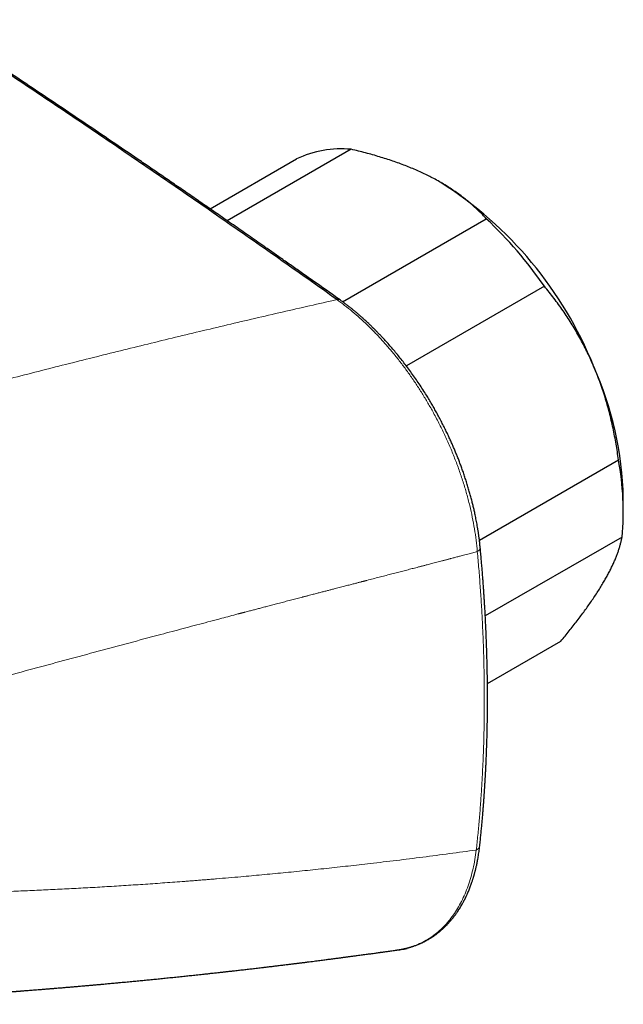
# Model space of a CAD drawing. Header units: millimetres. Extents: x 8 to 736, y 12 to 522.
# Tile 55 of 62: x 698 to 734, y 164 to 222. Entities that reach past the tile are written whole.
import ezdxf

# ---------------------------------------------------------------- set-up
doc = ezdxf.new("R2010")
doc.units = ezdxf.units.MM

msp = doc.modelspace()

# ---------------------------------------------------------------- linework, layer by layer
at = {"color": 7, "linetype": 'Continuous', "lineweight": 30}
for p, q in [((717.702, 214.161), (710.502, 210.005)), ((709.503, 210.697), (714.531, 213.599)), ((722.926, 212.23), (722.909, 212.24)), ((717.204, 205.297), (725.564, 210.123)), ((728.943, 206.197), (720.914, 201.562)), ((725.163, 191.431), (733.25, 196.099)), ((733.531, 193.044), (733.531, 193.86)), ((733.458, 191.611), (725.505, 187.02)), ((725.631, 183.085), (729.903, 185.551))]:
    msp.add_line(p, q, dxfattribs=at)
for centre, radius, start, end in [((717.141, 208.094), 6.093, 84.7233, 115.368), ((710.665, 193.004), 22.803, 22.0274, 57.474), ((708.463, 191.984), 24.929, 34.7593, 46.6863), ((713.566, 193.422), 19.97, 1.2582, 24.0383), ((717.244, 193.106), 16.283, 354.7329, 10.5908)]:
    msp.add_arc(centre, radius, start, end, dxfattribs=at)
at = {"color": 252, "linetype": 'Continuous', "lineweight": 0}
for centre, radius, start, end in [((716.946, 205.207), 0.224, 58.1812, 107.7393), ((724.931, 191.021), 0.278, 293.4798, 357.7836), ((724.861, 173.711), 0.328, 291.6237, 349.8804)]:
    msp.add_arc(centre, radius, start, end, dxfattribs=at)
at = {"color": 7, "linetype": 'Continuous', "lineweight": 30}
for points, knots in [([(716.878, 205.421), (715.749, 206.22), (713.491, 207.818), (710.097, 210.185), (706.699, 212.53), (703.297, 214.851), (699.89, 217.149), (696.543, 219.38), (693.258, 221.545), (690.034, 223.646), (686.806, 225.725), (683.575, 227.783), (680.341, 229.82), (677.103, 231.835), (673.862, 233.829), (670.619, 235.801), (667.372, 237.751), (664.141, 239.669), (660.928, 241.553), (657.731, 243.405), (654.531, 245.236), (651.31, 247.057), (648.067, 248.867), (644.802, 250.666), (641.535, 252.443), (638.266, 254.197), (635.015, 255.919), (631.781, 257.609), (628.565, 259.267), (625.347, 260.904), (622.106, 262.53), (618.841, 264.145), (615.553, 265.747), (612.264, 267.327), (608.974, 268.885), (605.682, 270.419), (602.39, 271.932), (600.194, 272.921), (599.096, 273.416)], [0, 0, 0, 0, 0.0292677, 0.0585355, 0.0878036, 0.1170719, 0.1463404, 0.1756091, 0.2032055, 0.230802, 0.2583986, 0.2859954, 0.3135923, 0.3411894, 0.3687865, 0.3963837, 0.423981, 0.4515783, 0.4786829, 0.5057876, 0.5328922, 0.5599969, 0.5875944, 0.6151918, 0.6427893, 0.6703867, 0.697984, 0.7250885, 0.7521929, 0.7792972, 0.8064015, 0.8340588, 0.8617159, 0.889373, 0.9170299, 0.9446868, 0.9723434, 1, 1, 1, 1]), ([(717.065, 205.398), (716.94, 205.486), (716.694, 205.661), (716.329, 205.919), (715.974, 206.171), (715.628, 206.415), (715.291, 206.652), (714.965, 206.883), (714.648, 207.106), (714.335, 207.326), (714.028, 207.542), (713.726, 207.754), (713.435, 207.958), (713.154, 208.155), (712.884, 208.344), (712.559, 208.572), (712.176, 208.839), (711.733, 209.148), (711.293, 209.455), (710.855, 209.759), (710.42, 210.062), (709.874, 210.44), (709.22, 210.893), (708.46, 211.418), (707.708, 211.936), (706.966, 212.446), (706.232, 212.948), (705.235, 213.63), (703.969, 214.492), (702.432, 215.533), (700.894, 216.569), (699.356, 217.6), (697.566, 218.793), (695.524, 220.146), (693.23, 221.653), (690.933, 223.15), (688.635, 224.636), (686.336, 226.111), (684.034, 227.576), (681.731, 229.029), (679.426, 230.472), (677.119, 231.904), (674.811, 233.325), (672.502, 234.735), (670.053, 236.217), (667.465, 237.77), (664.737, 239.39), (662.008, 240.994), (659.57, 242.412), (657.425, 243.65), (655.573, 244.71), (653.523, 245.876), (651.929, 246.775), (650.793, 247.412), (650.311, 247.682), (649.825, 247.954), (649.329, 248.23), (648.821, 248.512), (648.302, 248.801), (647.775, 249.093), (647.238, 249.39), (646.757, 249.655), (646.335, 249.888), (645.976, 250.085), (645.623, 250.28), (645.275, 250.47), (644.934, 250.657), (644.586, 250.848), (644.232, 251.041), (643.873, 251.237), (643.591, 251.391), (643.384, 251.503), (643.255, 251.574), (643.133, 251.64), (643.02, 251.701), (642.917, 251.757), (642.826, 251.807), (642.747, 251.849), (642.68, 251.886), (642.62, 251.918), (642.566, 251.948), (642.515, 251.975), (642.463, 252.003), (642.397, 252.039), (642.315, 252.084), (642.213, 252.139), (642.099, 252.201), (641.977, 252.267), (641.846, 252.337), (641.708, 252.412), (641.56, 252.492), (641.401, 252.578), (641.234, 252.668), (641.061, 252.762), (640.885, 252.856), (640.71, 252.95), (640.389, 253.123), (639.924, 253.373), (639.34, 253.686), (638.787, 253.982), (638.264, 254.261), (637.749, 254.535), (637.109, 254.875), (636.346, 255.28), (635.459, 255.748), (634.582, 256.209), (633.317, 256.872), (631.661, 257.735), (629.609, 258.795), (627.463, 259.894), (625.223, 261.03), (622.889, 262.202), (620.555, 263.363), (618.219, 264.513), (615.883, 265.651), (614.181, 266.471), (613.114, 266.982), (612.682, 267.189), (612.25, 267.395), (611.818, 267.601), (611.387, 267.805), (610.96, 268.008), (610.539, 268.207), (610.103, 268.413), (609.653, 268.626), (609.19, 268.844), (608.835, 269.011), (608.584, 269.128), (608.436, 269.198), (608.288, 269.267), (608.142, 269.335), (607.996, 269.403), (607.848, 269.472), (607.694, 269.544), (607.531, 269.621), (607.358, 269.701), (607.175, 269.786), (606.983, 269.876), (606.782, 269.969), (606.574, 270.066), (606.356, 270.167), (606.13, 270.272), (605.893, 270.382), (605.644, 270.497), (605.384, 270.617), (605.115, 270.742), (604.835, 270.87), (604.546, 271.003), (604.247, 271.141), (603.939, 271.282), (603.621, 271.428), (603.293, 271.578), (602.955, 271.733), (602.608, 271.891), (602.25, 272.054), (601.884, 272.221), (601.494, 272.397), (601.081, 272.585), (600.643, 272.782), (600.194, 272.985), (599.734, 273.192), (599.422, 273.332), (599.265, 273.403)], [0, 0, 0, 0, 0.0032341, 0.0063856, 0.0094545, 0.0124409, 0.0153447, 0.018166, 0.0209047, 0.0235608, 0.0262549, 0.0288584, 0.0313712, 0.0337935, 0.0361251, 0.0383662, 0.0422111, 0.0460251, 0.0498193, 0.0535937, 0.0573483, 0.061083, 0.0677028, 0.0742542, 0.0807251, 0.087115, 0.093424, 0.0996519, 0.112861, 0.1260662, 0.1392715, 0.1524767, 0.165682, 0.1853328, 0.2049835, 0.2246343, 0.2442851, 0.263936, 0.2835868, 0.3032377, 0.3228887, 0.3425396, 0.3621906, 0.3818416, 0.4014926, 0.4246528, 0.447813, 0.4709732, 0.4941335, 0.5098201, 0.5255067, 0.5411934, 0.5618998, 0.5659671, 0.5700345, 0.5741325, 0.5783006, 0.5826167, 0.5870057, 0.5914675, 0.5960021, 0.6006096, 0.6036659, 0.6067098, 0.6097, 0.6126363, 0.6155189, 0.6183478, 0.6214522, 0.6244892, 0.6274587, 0.6286069, 0.629713, 0.6307423, 0.6316947, 0.6325701, 0.6333687, 0.633992, 0.6345587, 0.635069, 0.6355228, 0.635925, 0.6363546, 0.6368388, 0.6375939, 0.6384523, 0.6394141, 0.6404792, 0.6415547, 0.6427184, 0.6439702, 0.6453102, 0.6467384, 0.6482164, 0.6497002, 0.6511772, 0.6526473, 0.6578416, 0.6629485, 0.6674343, 0.6718504, 0.6761968, 0.6804764, 0.6880381, 0.6955169, 0.7029126, 0.7102253, 0.7275189, 0.744812, 0.7621052, 0.7817566, 0.8014079, 0.8210593, 0.8407107, 0.8603621, 0.8800135, 0.8836451, 0.8872767, 0.8909082, 0.8945398, 0.8981714, 0.9017744, 0.9053109, 0.9087807, 0.9127671, 0.9166617, 0.9204646, 0.9217245, 0.922974, 0.9242131, 0.9254418, 0.9266601, 0.9278813, 0.9291743, 0.9305458, 0.9319986, 0.9335326, 0.9351479, 0.9368444, 0.9385897, 0.9404135, 0.9423156, 0.944296, 0.9463977, 0.948581, 0.950846, 0.9531925, 0.9556206, 0.9581304, 0.9607218, 0.9633948, 0.9661494, 0.9689856, 0.9719034, 0.9749028, 0.9779839, 0.9811465, 0.9847197, 0.9883917, 0.9921624, 0.9960318, 1, 1, 1, 1]), ([(722.34, 212.55), (722.294, 212.573), (722.143, 212.65), (721.879, 212.778), (721.546, 212.929), (721.205, 213.075), (720.853, 213.215), (720.492, 213.35), (720.122, 213.481), (719.746, 213.605), (719.357, 213.725), (718.956, 213.842), (718.544, 213.954), (718.126, 214.061), (717.843, 214.127), (717.702, 214.161)], [0, 0, 0, 0, 0.034083, 0.112691, 0.191333, 0.269977, 0.348587, 0.428233, 0.507908, 0.587587, 0.667237, 0.750328, 0.833419, 0.916709, 1, 1, 1, 1]), ([(725.564, 210.123), (725.495, 210.198), (725.356, 210.347), (725.136, 210.568), (724.908, 210.784), (724.67, 210.996), (724.423, 211.203), (724.165, 211.407), (723.895, 211.607), (723.612, 211.804), (723.316, 211.997), (723.005, 212.186), (722.68, 212.372), (722.453, 212.491), (722.34, 212.55)], [0, 0, 0, 0, 0.083085, 0.166179, 0.249261, 0.331219, 0.41319, 0.495146, 0.577992, 0.660854, 0.743698, 0.829125, 0.914574, 1, 1, 1, 1]), ([(731.804, 201.556), (731.78, 201.61), (731.699, 201.8), (731.552, 202.123), (731.36, 202.521), (731.159, 202.912), (730.948, 203.299), (730.728, 203.679), (730.501, 204.052), (730.267, 204.415), (730.023, 204.776), (729.767, 205.138), (729.499, 205.499), (729.225, 205.853), (729.037, 206.082), (728.943, 206.197)], [0, 0, 0, 0, 0.031425, 0.110773, 0.190157, 0.269542, 0.348893, 0.42894, 0.508988, 0.58762, 0.666253, 0.749675, 0.833122, 0.916573, 1, 1, 1, 1]), ([(725.209, 191.011), (725.201, 191.088), (725.186, 191.24), (725.16, 191.465), (725.132, 191.68), (725.102, 191.885), (725.072, 192.079), (725.041, 192.262), (725.01, 192.434), (724.98, 192.596), (724.949, 192.748), (724.92, 192.891), (724.891, 193.025), (724.864, 193.148), (724.837, 193.267), (724.809, 193.383), (724.781, 193.502), (724.74, 193.665), (724.685, 193.876), (724.614, 194.136), (724.538, 194.402), (724.456, 194.675), (724.368, 194.95), (724.278, 195.22), (724.188, 195.481), (724.098, 195.731), (724.007, 195.973), (723.916, 196.208), (723.825, 196.436), (723.734, 196.656), (723.642, 196.872), (723.545, 197.093), (723.441, 197.325), (723.327, 197.57), (723.205, 197.825), (723.074, 198.089), (722.935, 198.362), (722.793, 198.63), (722.65, 198.892), (722.508, 199.146), (722.357, 199.407), (722.199, 199.671), (722.021, 199.96), (721.823, 200.27), (721.609, 200.593), (721.391, 200.91), (721.169, 201.221), (720.945, 201.524), (720.724, 201.812), (720.507, 202.086), (720.29, 202.351), (720.072, 202.609), (719.853, 202.859), (719.661, 203.072), (719.495, 203.251), (719.376, 203.376), (719.282, 203.473), (719.216, 203.541), (719.159, 203.599), (719.114, 203.645), (719.078, 203.681), (719.047, 203.712), (719.018, 203.74), (718.988, 203.77), (718.953, 203.804), (718.909, 203.847), (718.856, 203.899), (718.793, 203.96), (718.722, 204.028), (718.642, 204.103), (718.554, 204.184), (718.457, 204.273), (718.35, 204.369), (718.235, 204.471), (718.11, 204.58), (717.979, 204.69), (717.844, 204.803), (717.704, 204.916), (717.556, 205.033), (717.4, 205.153), (717.235, 205.276), (717.122, 205.356), (717.065, 205.398)], [0, 0, 0, 0, 0.0152, 0.029702, 0.043507, 0.056617, 0.069033, 0.080554, 0.091408, 0.101597, 0.111122, 0.120158, 0.128504, 0.136161, 0.143368, 0.150636, 0.157985, 0.165413, 0.181142, 0.197216, 0.213634, 0.230396, 0.247501, 0.264484, 0.280249, 0.29558, 0.310478, 0.324945, 0.338981, 0.352588, 0.365768, 0.379092, 0.393693, 0.408952, 0.424874, 0.44146, 0.458715, 0.476645, 0.492519, 0.50889, 0.525739, 0.543064, 0.560593, 0.583033, 0.60487, 0.626104, 0.648188, 0.669583, 0.69029, 0.710309, 0.729643, 0.749449, 0.768775, 0.787653, 0.799868, 0.811889, 0.818109, 0.823938, 0.828814, 0.832619, 0.835522, 0.837873, 0.840568, 0.842701, 0.845583, 0.849258, 0.853726, 0.858987, 0.865041, 0.871601, 0.878892, 0.886917, 0.895676, 0.90517, 0.9154, 0.926369, 0.937073, 0.948401, 0.960355, 0.972937, 0.986151, 1, 1, 1, 1]), ([(733.25, 196.099), (733.228, 196.253), (733.186, 196.561), (733.111, 197.021), (733.028, 197.48), (732.935, 197.938), (732.833, 198.394), (732.722, 198.848), (732.6, 199.296), (732.467, 199.747), (732.321, 200.202), (732.16, 200.659), (731.989, 201.112), (731.865, 201.408), (731.804, 201.556)], [0, 0, 0, 0, 0.082025, 0.164072, 0.246116, 0.328135, 0.410674, 0.493213, 0.574834, 0.656455, 0.742321, 0.82823, 0.914137, 1, 1, 1, 1]), ([(732.388, 188.989), (732.408, 189.024), (732.476, 189.141), (732.585, 189.335), (732.71, 189.569), (732.826, 189.797), (732.932, 190.019), (733.028, 190.236), (733.115, 190.447), (733.193, 190.649), (733.262, 190.849), (733.324, 191.046), (733.378, 191.241), (733.423, 191.43), (733.447, 191.551), (733.458, 191.611)], [0, 0, 0, 0, 0.034083, 0.113223, 0.192397, 0.271573, 0.350714, 0.430546, 0.510378, 0.588808, 0.667237, 0.750413, 0.833614, 0.916819, 1, 1, 1, 1]), ([(725.184, 173.653), (725.196, 173.765), (725.219, 173.983), (725.252, 174.306), (725.282, 174.616), (725.31, 174.914), (725.335, 175.198), (725.358, 175.468), (725.379, 175.725), (725.399, 175.969), (725.416, 176.202), (725.432, 176.422), (725.447, 176.63), (725.46, 176.826), (725.471, 176.989), (725.479, 177.121), (725.485, 177.226), (725.491, 177.325), (725.497, 177.418), (725.502, 177.512), (725.507, 177.602), (725.512, 177.688), (725.516, 177.761), (725.519, 177.82), (725.522, 177.862), (725.523, 177.889), (725.524, 177.905), (725.525, 177.919), (725.525, 177.937), (725.527, 177.962), (725.529, 177.995), (725.531, 178.051), (725.535, 178.127), (725.54, 178.225), (725.545, 178.332), (725.55, 178.446), (725.556, 178.568), (725.564, 178.752), (725.574, 178.996), (725.585, 179.303), (725.595, 179.616), (725.605, 179.937), (725.613, 180.265), (725.621, 180.657), (725.629, 181.108), (725.634, 181.613), (725.636, 182.12), (725.635, 182.63), (725.631, 183.149), (725.624, 183.665), (725.614, 184.184), (725.601, 184.703), (725.585, 185.221), (725.566, 185.734), (725.549, 186.122), (725.537, 186.386), (725.53, 186.527), (725.524, 186.668), (725.516, 186.809), (725.509, 186.949), (725.501, 187.094), (725.493, 187.252), (725.483, 187.427), (725.471, 187.621), (725.459, 187.829), (725.445, 188.051), (725.429, 188.286), (725.412, 188.536), (725.394, 188.8), (725.373, 189.077), (725.351, 189.369), (725.327, 189.673), (725.301, 189.989), (725.272, 190.317), (725.242, 190.659), (725.22, 190.892), (725.209, 191.011)], [0, 0, 0, 0, 0.020317, 0.039851, 0.058606, 0.076581, 0.093779, 0.109913, 0.125298, 0.139935, 0.153824, 0.166968, 0.179364, 0.191016, 0.201922, 0.208396, 0.214576, 0.220462, 0.226046, 0.231195, 0.237047, 0.242116, 0.2464, 0.2499, 0.252617, 0.253798, 0.254732, 0.255423, 0.25634, 0.257827, 0.259883, 0.26227, 0.267592, 0.273386, 0.27965, 0.286386, 0.293592, 0.301165, 0.318697, 0.336626, 0.354952, 0.373676, 0.392798, 0.412153, 0.442022, 0.47116, 0.499568, 0.529558, 0.559071, 0.588581, 0.618091, 0.647601, 0.677007, 0.706018, 0.734616, 0.742595, 0.750541, 0.758455, 0.766336, 0.774185, 0.782125, 0.790644, 0.800741, 0.811599, 0.823218, 0.8356, 0.848743, 0.86265, 0.87732, 0.892755, 0.908954, 0.925919, 0.943328, 0.961476, 0.980367, 1, 1, 1, 1]), ([(729.903, 185.551), (729.986, 185.652), (730.15, 185.853), (730.39, 186.151), (730.624, 186.448), (730.851, 186.742), (731.071, 187.033), (731.283, 187.32), (731.485, 187.602), (731.682, 187.884), (731.872, 188.166), (732.056, 188.446), (732.229, 188.722), (732.335, 188.9), (732.388, 188.989)], [0, 0, 0, 0, 0.082025, 0.164072, 0.246116, 0.328135, 0.410674, 0.493213, 0.574834, 0.656455, 0.742321, 0.82823, 0.914137, 1, 1, 1, 1]), ([(720.35, 167.59), (720.37, 167.593), (720.411, 167.598), (720.464, 167.606), (720.512, 167.614), (720.568, 167.623), (720.629, 167.634), (720.697, 167.646), (720.77, 167.661), (720.842, 167.677), (720.907, 167.693), (720.962, 167.706), (721.008, 167.718), (721.048, 167.729), (721.078, 167.737), (721.101, 167.744), (721.12, 167.749), (721.141, 167.755), (721.169, 167.764), (721.202, 167.774), (721.241, 167.786), (721.283, 167.799), (721.325, 167.813), (721.383, 167.833), (721.454, 167.859), (721.536, 167.89), (721.603, 167.917), (721.657, 167.939), (721.698, 167.957), (721.732, 167.972), (721.759, 167.984), (721.785, 167.995), (721.813, 168.008), (721.847, 168.024), (721.894, 168.047), (721.952, 168.075), (722.017, 168.109), (722.08, 168.143), (722.141, 168.176), (722.197, 168.209), (722.25, 168.24), (722.301, 168.27), (722.348, 168.3), (722.393, 168.329), (722.436, 168.357), (722.481, 168.387), (722.538, 168.426), (722.604, 168.473), (722.677, 168.527), (722.748, 168.582), (722.816, 168.636), (722.874, 168.684), (722.923, 168.726), (722.963, 168.761), (723.002, 168.795), (723.043, 168.832), (723.091, 168.877), (723.149, 168.932), (723.214, 168.996), (723.281, 169.064), (723.348, 169.135), (723.414, 169.208), (723.481, 169.284), (723.537, 169.351), (723.583, 169.406), (723.616, 169.447), (723.645, 169.484), (723.67, 169.517), (723.694, 169.547), (723.719, 169.58), (723.75, 169.621), (723.786, 169.671), (723.825, 169.726), (723.875, 169.798), (723.934, 169.885), (724.002, 169.99), (724.07, 170.1), (724.126, 170.195), (724.17, 170.272), (724.201, 170.328), (724.23, 170.381), (724.254, 170.427), (724.272, 170.461), (724.285, 170.486), (724.294, 170.504), (724.302, 170.519), (724.311, 170.536), (724.323, 170.561), (724.34, 170.594), (724.361, 170.638), (724.386, 170.689), (724.413, 170.747), (724.444, 170.813), (724.495, 170.928), (724.566, 171.095), (724.651, 171.314), (724.714, 171.49), (724.755, 171.615), (724.778, 171.683), (724.797, 171.745), (724.814, 171.799), (724.828, 171.847), (724.841, 171.891), (724.853, 171.933), (724.866, 171.978), (724.879, 172.025), (724.892, 172.074), (724.907, 172.128), (724.923, 172.19), (724.941, 172.262), (724.962, 172.346), (724.983, 172.438), (725.005, 172.537), (725.027, 172.642), (725.05, 172.758), (725.074, 172.883), (725.097, 173.018), (725.12, 173.162), (725.143, 173.316), (725.165, 173.481), (725.178, 173.595), (725.184, 173.653)], [0, 0, 0, 0, 0.00578, 0.01172, 0.018061, 0.025221, 0.033229, 0.042087, 0.051793, 0.062348, 0.07059, 0.07786, 0.084159, 0.089487, 0.093843, 0.096364, 0.09857, 0.101432, 0.105093, 0.109554, 0.114714, 0.120485, 0.126147, 0.131616, 0.143857, 0.154999, 0.165037, 0.171631, 0.177298, 0.182037, 0.185848, 0.188798, 0.192715, 0.197611, 0.203485, 0.212574, 0.222314, 0.231581, 0.240377, 0.2487, 0.25655, 0.263904, 0.271313, 0.278002, 0.284114, 0.290982, 0.298933, 0.31054, 0.322334, 0.333759, 0.344815, 0.355115, 0.362399, 0.368971, 0.375231, 0.38216, 0.3898, 0.400578, 0.412377, 0.424447, 0.436673, 0.449054, 0.461591, 0.474083, 0.481428, 0.487994, 0.493781, 0.49879, 0.503087, 0.507787, 0.514353, 0.522029, 0.530512, 0.538989, 0.554, 0.568876, 0.584356, 0.600782, 0.608448, 0.616304, 0.623671, 0.629775, 0.634616, 0.637535, 0.639674, 0.641509, 0.643759, 0.646434, 0.651197, 0.656898, 0.663537, 0.671112, 0.679623, 0.688683, 0.715147, 0.741986, 0.769202, 0.778081, 0.786103, 0.793265, 0.799567, 0.805009, 0.809765, 0.814656, 0.819758, 0.825098, 0.830676, 0.836566, 0.843493, 0.851636, 0.860997, 0.871574, 0.882085, 0.893573, 0.906037, 0.919478, 0.933895, 0.949006, 0.96506, 0.982058, 1, 1, 1, 1]), ([(685.097, 164.432), (685.159, 164.435), (685.28, 164.44), (685.456, 164.447), (685.62, 164.453), (685.772, 164.459), (685.91, 164.465), (686.037, 164.47), (686.15, 164.475), (686.252, 164.479), (686.341, 164.483), (686.416, 164.486), (686.478, 164.489), (686.531, 164.491), (686.575, 164.493), (686.616, 164.495), (686.66, 164.497), (686.713, 164.499), (686.775, 164.502), (686.845, 164.505), (686.924, 164.508), (687.011, 164.512), (687.129, 164.518), (687.272, 164.524), (687.435, 164.531), (687.583, 164.538), (687.717, 164.544), (687.837, 164.55), (687.947, 164.555), (688.047, 164.56), (688.135, 164.564), (688.21, 164.568), (688.276, 164.571), (688.341, 164.574), (688.414, 164.577), (688.496, 164.581), (688.586, 164.586), (688.685, 164.591), (688.797, 164.596), (688.921, 164.602), (689.053, 164.609), (689.187, 164.616), (689.322, 164.622), (689.572, 164.635), (689.809, 164.647), (690.032, 164.659), (690.12, 164.664), (690.201, 164.668), (690.275, 164.672), (690.34, 164.676), (690.398, 164.679), (690.448, 164.681), (690.496, 164.684), (690.545, 164.687), (690.597, 164.689), (690.661, 164.693), (690.738, 164.697), (690.828, 164.702), (690.925, 164.707), (691.029, 164.713), (691.139, 164.719), (691.258, 164.726), (691.384, 164.733), (691.519, 164.741), (691.643, 164.748), (691.752, 164.754), (691.847, 164.76), (691.944, 164.765), (692.038, 164.771), (692.126, 164.776), (692.202, 164.78), (692.268, 164.784), (692.327, 164.788), (692.385, 164.791), (692.444, 164.795), (692.521, 164.799), (692.616, 164.805), (692.725, 164.812), (692.831, 164.818), (692.93, 164.824), (693.015, 164.829), (693.086, 164.834), (693.146, 164.837), (693.208, 164.841), (693.275, 164.845), (693.35, 164.85), (693.434, 164.855), (693.518, 164.861), (693.602, 164.866), (693.685, 164.871), (693.773, 164.877), (693.866, 164.882), (693.959, 164.888), (694.05, 164.894), (694.141, 164.9), (694.23, 164.906), (694.316, 164.911), (694.39, 164.916), (694.456, 164.921), (694.517, 164.925), (694.581, 164.929), (694.661, 164.934), (694.758, 164.94), (694.875, 164.948), (694.999, 164.956), (695.17, 164.968), (695.383, 164.982), (695.585, 164.996), (695.733, 165.006), (695.827, 165.013), (695.915, 165.019), (695.993, 165.024), (696.061, 165.029), (696.12, 165.033), (696.173, 165.037), (696.221, 165.04), (696.275, 165.044), (696.34, 165.049), (696.418, 165.054), (696.506, 165.06), (696.606, 165.068), (696.717, 165.076), (696.836, 165.084), (696.962, 165.093), (697.158, 165.107), (697.426, 165.127), (697.68, 165.146), (697.855, 165.159), (697.946, 165.166), (698.033, 165.172), (698.113, 165.179), (698.186, 165.184), (698.25, 165.189), (698.305, 165.193), (698.353, 165.197), (698.396, 165.2), (698.437, 165.203), (698.479, 165.206), (698.524, 165.21), (698.572, 165.214), (698.642, 165.219), (698.738, 165.226), (698.863, 165.236), (699.002, 165.247), (699.157, 165.259), (699.327, 165.273), (699.51, 165.287), (699.705, 165.303), (699.876, 165.316), (700.014, 165.328), (700.115, 165.336), (700.209, 165.344), (700.296, 165.351), (700.377, 165.357), (700.453, 165.364), (700.549, 165.372), (700.67, 165.382), (700.816, 165.394), (700.988, 165.408), (701.182, 165.425), (701.399, 165.443), (701.62, 165.462), (701.811, 165.478), (701.971, 165.492), (702.099, 165.503), (702.222, 165.514), (702.338, 165.524), (702.447, 165.534), (702.547, 165.543), (702.638, 165.551), (702.72, 165.558), (702.799, 165.565), (702.883, 165.573), (702.973, 165.581), (703.07, 165.589), (703.186, 165.6), (703.321, 165.612), (703.472, 165.626), (703.624, 165.64), (703.773, 165.653), (703.919, 165.667), (704.063, 165.68), (704.283, 165.701), (704.579, 165.728), (704.934, 165.762), (705.268, 165.794), (705.586, 165.825), (705.905, 165.856), (706.23, 165.888), (706.562, 165.921), (706.902, 165.956), (707.251, 165.991), (707.548, 166.022), (707.788, 166.046), (707.964, 166.065), (708.132, 166.082), (708.292, 166.099), (708.45, 166.116), (708.615, 166.133), (708.79, 166.152), (708.976, 166.172), (709.168, 166.192), (709.34, 166.211), (709.491, 166.227), (709.62, 166.241), (709.75, 166.256), (709.88, 166.27), (710, 166.283), (710.106, 166.295), (710.199, 166.305), (710.285, 166.315), (710.366, 166.324), (710.442, 166.332), (710.521, 166.341), (710.608, 166.351), (710.707, 166.362), (710.815, 166.374), (710.937, 166.388), (711.072, 166.403), (711.219, 166.42), (711.367, 166.437), (711.515, 166.454), (711.661, 166.47), (711.806, 166.487), (711.949, 166.504), (712.099, 166.521), (712.252, 166.539), (712.408, 166.557), (712.539, 166.573), (712.644, 166.585), (712.728, 166.595), (712.816, 166.606), (712.908, 166.617), (713.007, 166.628), (713.112, 166.641), (713.225, 166.655), (713.341, 166.668), (713.465, 166.683), (713.594, 166.699), (713.727, 166.715), (713.855, 166.731), (713.976, 166.746), (714.092, 166.76), (714.198, 166.773), (714.298, 166.785), (714.386, 166.796), (714.464, 166.806), (714.533, 166.814), (714.598, 166.822), (714.658, 166.83), (714.715, 166.837), (714.768, 166.844), (714.82, 166.85), (714.874, 166.857), (714.937, 166.865), (715.008, 166.874), (715.088, 166.884), (715.176, 166.895), (715.3, 166.911), (715.454, 166.93), (715.632, 166.953), (715.8, 166.974), (715.958, 166.995), (716.107, 167.014), (716.245, 167.031), (716.373, 167.048), (716.502, 167.065), (716.632, 167.082), (716.763, 167.099), (716.886, 167.115), (716.999, 167.13), (717.091, 167.142), (717.166, 167.152), (717.231, 167.16), (717.302, 167.17), (717.381, 167.18), (717.467, 167.191), (717.559, 167.204), (717.656, 167.217), (717.756, 167.23), (717.859, 167.244), (717.962, 167.257), (718.08, 167.273), (718.212, 167.291), (718.359, 167.311), (718.504, 167.33), (718.645, 167.349), (718.782, 167.368), (718.918, 167.387), (719.05, 167.404), (719.177, 167.422), (719.274, 167.435), (719.344, 167.445), (719.395, 167.452), (719.452, 167.46), (719.517, 167.469), (719.589, 167.478), (719.674, 167.49), (719.773, 167.504), (719.888, 167.52), (720.014, 167.537), (720.149, 167.556), (720.295, 167.576), (720.449, 167.598), (720.613, 167.621), (720.786, 167.645), (720.905, 167.662), (720.966, 167.671)], [0, 0, 0, 0, 0.0051176, 0.0099071, 0.0143685, 0.0185019, 0.0223072, 0.0257253, 0.028827, 0.0316123, 0.0340812, 0.0360512, 0.0377596, 0.0392066, 0.0403921, 0.0413174, 0.0425412, 0.0439967, 0.0456839, 0.0476028, 0.0497534, 0.0521357, 0.0547356, 0.0594375, 0.0638765, 0.0680529, 0.0715597, 0.0748571, 0.0778987, 0.0806265, 0.0830401, 0.0851397, 0.0867344, 0.088493, 0.0904892, 0.0927231, 0.0951946, 0.0979038, 0.1008506, 0.1043666, 0.1080367, 0.1117139, 0.115398, 0.1190891, 0.1322996, 0.1349021, 0.1373592, 0.1395886, 0.1415903, 0.143398, 0.1449687, 0.1463023, 0.1475522, 0.148895, 0.1503309, 0.15186, 0.1541573, 0.1566371, 0.1592995, 0.1621444, 0.165186, 0.1684132, 0.1718825, 0.175594, 0.1795475, 0.1820558, 0.1846527, 0.1873381, 0.190034, 0.1924547, 0.1945738, 0.1962956, 0.1978641, 0.1994621, 0.201092, 0.2027538, 0.2058005, 0.208874, 0.2117799, 0.214508, 0.2170583, 0.2187711, 0.2203932, 0.2220218, 0.2238694, 0.2259434, 0.2282437, 0.2307705, 0.2329147, 0.2351986, 0.2376223, 0.2401858, 0.2428476, 0.2453592, 0.2476792, 0.250355, 0.2527206, 0.2547759, 0.256521, 0.2581215, 0.2598796, 0.2618016, 0.264712, 0.2679324, 0.2714489, 0.275023, 0.2820869, 0.2890381, 0.2917381, 0.2943798, 0.296809, 0.2990109, 0.3008427, 0.3024806, 0.3039246, 0.305186, 0.3064926, 0.3084077, 0.3105544, 0.3129326, 0.3157376, 0.3188085, 0.3221451, 0.3256739, 0.3292537, 0.3384111, 0.3478653, 0.3503905, 0.3529361, 0.355383, 0.357613, 0.3596262, 0.3614226, 0.3629351, 0.36425, 0.365372, 0.3664766, 0.3676525, 0.3688995, 0.3702179, 0.3716074, 0.3747498, 0.3782049, 0.3819727, 0.3863509, 0.3910759, 0.3961479, 0.4015668, 0.4073327, 0.4103264, 0.4131344, 0.4157456, 0.4181602, 0.420378, 0.422426, 0.4244892, 0.4284025, 0.432485, 0.4367366, 0.4426733, 0.448724, 0.4548547, 0.4610653, 0.4646501, 0.4682545, 0.4717121, 0.4749501, 0.4779685, 0.4807673, 0.4833465, 0.4855178, 0.4876552, 0.4899791, 0.4924912, 0.4951915, 0.4980801, 0.5021858, 0.5064874, 0.51072, 0.5148763, 0.5189564, 0.5229602, 0.5268878, 0.5374307, 0.5476918, 0.5566479, 0.5654504, 0.5743415, 0.5834099, 0.5926967, 0.6022111, 0.6119792, 0.6220066, 0.627197, 0.632141, 0.6368388, 0.6412904, 0.6456358, 0.6501507, 0.6551733, 0.660398, 0.6657986, 0.6713434, 0.6749025, 0.6785185, 0.6821914, 0.6859121, 0.6894732, 0.6922532, 0.6948627, 0.6973017, 0.6995701, 0.701668, 0.7036773, 0.7062417, 0.7090383, 0.7120671, 0.7153281, 0.7193156, 0.7235206, 0.7277049, 0.7318536, 0.7359666, 0.7400439, 0.7440855, 0.7480915, 0.7526752, 0.7570729, 0.7612846, 0.7636794, 0.7660096, 0.7683859, 0.7710523, 0.7737807, 0.7767641, 0.7800027, 0.7833363, 0.7865369, 0.7905243, 0.7942804, 0.7978053, 0.8013253, 0.8045798, 0.8075731, 0.8103731, 0.8130034, 0.8150657, 0.8170101, 0.8188367, 0.8205454, 0.8221363, 0.8237004, 0.8250036, 0.8265463, 0.8283285, 0.8303503, 0.8326115, 0.8351122, 0.8378332, 0.8431629, 0.848211, 0.8529775, 0.8574624, 0.8616657, 0.8655875, 0.8692279, 0.8725981, 0.8765821, 0.8803115, 0.8837864, 0.8870068, 0.8899729, 0.8916325, 0.8934419, 0.8954657, 0.8977038, 0.9001563, 0.9028229, 0.9055333, 0.9084328, 0.9113912, 0.9143188, 0.9172156, 0.9214694, 0.9256551, 0.9297726, 0.933822, 0.9377633, 0.9414891, 0.9453996, 0.9490327, 0.9523887, 0.9536533, 0.9550827, 0.9567193, 0.9585629, 0.9606134, 0.9628708, 0.9658526, 0.9691318, 0.9727084, 0.9765819, 0.9807521, 0.9851363, 0.989806, 0.9947607, 1, 1, 1, 1])]:
    msp.add_open_spline(points, degree=3, knots=knots, dxfattribs=at)
at = {"color": 252, "linetype": 'Continuous', "lineweight": 0}
for points, knots in [([(691.134, 199.061), (691.682, 199.207), (692.779, 199.499), (694.417, 199.931), (696.053, 200.358), (697.685, 200.78), (699.304, 201.195), (700.91, 201.602), (702.503, 202.002), (704.092, 202.397), (705.689, 202.789), (707.292, 203.18), (708.902, 203.567), (710.507, 203.949), (712.108, 204.326), (713.704, 204.697), (715.295, 205.062), (716.35, 205.301), (716.878, 205.421)], [0, 0, 0, 0, 0.061382, 0.12294, 0.184677, 0.246591, 0.308684, 0.369841, 0.431172, 0.492676, 0.554354, 0.61747, 0.680768, 0.744248, 0.80791, 0.871756, 0.935786, 1, 1, 1, 1]), ([(725.042, 190.767), (725.021, 190.984), (724.98, 191.419), (724.881, 192.086), (724.756, 192.761), (724.603, 193.442), (724.424, 194.128), (724.218, 194.817), (723.986, 195.507), (723.728, 196.196), (723.446, 196.884), (723.138, 197.566), (722.807, 198.243), (722.469, 198.88), (722.13, 199.476), (721.792, 200.03), (721.44, 200.573), (721.075, 201.103), (720.696, 201.618), (720.307, 202.119), (719.906, 202.602), (719.496, 203.068), (719.076, 203.516), (718.649, 203.943), (718.215, 204.349), (717.774, 204.731), (717.328, 205.092), (717.028, 205.311), (716.878, 205.421)], [0, 0, 0, 0, 0.041799, 0.083521, 0.12518, 0.166789, 0.208358, 0.2499, 0.291427, 0.332953, 0.374495, 0.416073, 0.457711, 0.499439, 0.535239, 0.571014, 0.606769, 0.642508, 0.678235, 0.713951, 0.74966, 0.785366, 0.821074, 0.856791, 0.892527, 0.928295, 0.964112, 1, 1, 1, 1]), ([(697.386, 183.451), (697.988, 183.615), (699.192, 183.942), (700.987, 184.427), (702.774, 184.908), (704.552, 185.386), (706.163, 185.817), (707.612, 186.203), (708.898, 186.545), (710.069, 186.855), (710.827, 187.055), (711.176, 187.148), (711.228, 187.161), (711.28, 187.175), (711.331, 187.189), (711.383, 187.202), (711.435, 187.216), (711.486, 187.23), (711.562, 187.25), (711.666, 187.277), (711.828, 187.32), (712.023, 187.371), (712.254, 187.432), (712.493, 187.495), (712.741, 187.56), (713.009, 187.63), (713.299, 187.706), (713.61, 187.787), (713.932, 187.872), (714.251, 187.955), (714.566, 188.037), (714.789, 188.095), (714.932, 188.132), (714.997, 188.149), (715.069, 188.168), (715.145, 188.188), (715.243, 188.213), (715.362, 188.244), (715.535, 188.289), (715.736, 188.341), (715.96, 188.4), (716.176, 188.455), (716.381, 188.509), (716.577, 188.56), (716.76, 188.607), (716.93, 188.651), (717.088, 188.692), (717.238, 188.731), (717.379, 188.767), (717.514, 188.802), (717.642, 188.836), (717.764, 188.867), (717.876, 188.896), (717.979, 188.923), (718.072, 188.947), (718.153, 188.968), (718.222, 188.986), (718.28, 189.001), (718.322, 189.012), (718.351, 189.019), (718.381, 189.027), (718.422, 189.038), (718.473, 189.051), (718.524, 189.064), (718.575, 189.077), (718.728, 189.117), (718.979, 189.182), (719.325, 189.272), (719.663, 189.359), (719.994, 189.445), (720.318, 189.529), (720.635, 189.612), (720.944, 189.692), (721.243, 189.77), (721.47, 189.829), (721.626, 189.869), (721.706, 189.89), (721.777, 189.909), (721.842, 189.926), (721.912, 189.944), (721.987, 189.964), (722.079, 189.988), (722.19, 190.017), (722.321, 190.051), (722.462, 190.088), (722.611, 190.127), (722.768, 190.167), (722.931, 190.21), (723.066, 190.246), (723.171, 190.273), (723.243, 190.292), (723.316, 190.311), (723.387, 190.33), (723.455, 190.348), (723.572, 190.378), (723.738, 190.422), (723.95, 190.478), (724.143, 190.529), (724.32, 190.575), (724.481, 190.618), (724.634, 190.658), (724.778, 190.696), (724.913, 190.732), (725, 190.755), (725.042, 190.767)], [0, 0, 0, 0, 0.062658, 0.125333, 0.188024, 0.250732, 0.313459, 0.35947, 0.405492, 0.451525, 0.485559, 0.487431, 0.489303, 0.491175, 0.493047, 0.49492, 0.496792, 0.498664, 0.500419, 0.505099, 0.509899, 0.517944, 0.526304, 0.534977, 0.543964, 0.553266, 0.564192, 0.575522, 0.587257, 0.599394, 0.61041, 0.621738, 0.623764, 0.626106, 0.628896, 0.631656, 0.634385, 0.639656, 0.64481, 0.653406, 0.661652, 0.669547, 0.677093, 0.684288, 0.691133, 0.697266, 0.703087, 0.708597, 0.713796, 0.718684, 0.723527, 0.72802, 0.732162, 0.735954, 0.739396, 0.742488, 0.744918, 0.747077, 0.748965, 0.74954, 0.75033, 0.752232, 0.754127, 0.756016, 0.757899, 0.759776, 0.772931, 0.78578, 0.798322, 0.810558, 0.822701, 0.834527, 0.846035, 0.857225, 0.868097, 0.871448, 0.874768, 0.877042, 0.879444, 0.882056, 0.884878, 0.887908, 0.892417, 0.897321, 0.902621, 0.908316, 0.914096, 0.920232, 0.926727, 0.929376, 0.93208, 0.934839, 0.937633, 0.940082, 0.942499, 0.950873, 0.958841, 0.966403, 0.972812, 0.978897, 0.984659, 0.990096, 0.99521, 1, 1, 1, 1]), ([(724.982, 173.406), (725.013, 173.693), (725.074, 174.268), (725.154, 175.138), (725.225, 176.011), (725.286, 176.89), (725.337, 177.773), (725.382, 178.714), (725.417, 179.714), (725.441, 180.773), (725.451, 181.84), (725.448, 182.874), (725.434, 183.876), (725.41, 184.845), (725.375, 185.819), (725.33, 186.798), (725.274, 187.782), (725.208, 188.772), (725.132, 189.766), (725.072, 190.433), (725.042, 190.767)], [0, 0, 0, 0, 0.052434, 0.104813, 0.157143, 0.209431, 0.261684, 0.313907, 0.375427, 0.436926, 0.498414, 0.559901, 0.614809, 0.669732, 0.724678, 0.779654, 0.834666, 0.889724, 0.944833, 1, 1, 1, 1]), ([(693.776, 170.873), (694.118, 170.881), (694.806, 170.898), (695.843, 170.928), (696.893, 170.962), (697.955, 171.002), (699.022, 171.045), (700.095, 171.094), (701.174, 171.147), (702.264, 171.204), (703.365, 171.267), (704.478, 171.335), (705.602, 171.409), (706.738, 171.488), (707.595, 171.551), (708.171, 171.595), (708.462, 171.617), (708.753, 171.64), (709.046, 171.664), (709.333, 171.687), (709.609, 171.709), (710.258, 171.763), (711.225, 171.846), (712.519, 171.963), (713.759, 172.081), (715.009, 172.206), (716.269, 172.337), (717.539, 172.475), (718.896, 172.629), (720.342, 172.801), (721.877, 172.992), (723.426, 173.193), (724.461, 173.335), (724.982, 173.406)], [0, 0, 0, 0, 0.032325, 0.065075, 0.09825, 0.131849, 0.165872, 0.199698, 0.233932, 0.268572, 0.303619, 0.339072, 0.374929, 0.411191, 0.447858, 0.45714, 0.466448, 0.475781, 0.48514, 0.494524, 0.503418, 0.511612, 0.55699, 0.596474, 0.636343, 0.676597, 0.717236, 0.758258, 0.799664, 0.848954, 0.898774, 0.949123, 1, 1, 1, 1]), ([(724.982, 173.406), (724.957, 173.22), (724.906, 172.85), (724.798, 172.319), (724.667, 171.807), (724.511, 171.319), (724.331, 170.855), (724.126, 170.416), (723.899, 170.003), (723.648, 169.618), (723.375, 169.262), (723.08, 168.935), (722.763, 168.64), (722.424, 168.378), (722.065, 168.149), (721.687, 167.957), (721.29, 167.8), (720.876, 167.682), (720.563, 167.614), (720.385, 167.597), (720.355, 167.594)], [0, 0, 0, 0, 0.058173, 0.116308, 0.174412, 0.232488, 0.290539, 0.348569, 0.406585, 0.464596, 0.522615, 0.580662, 0.63876, 0.696942, 0.755179, 0.813421, 0.871674, 0.929942, 0.988229, 1, 1, 1, 1])]:
    msp.add_open_spline(points, degree=3, knots=knots, dxfattribs=at)

doc.saveas('drawing.dxf')
